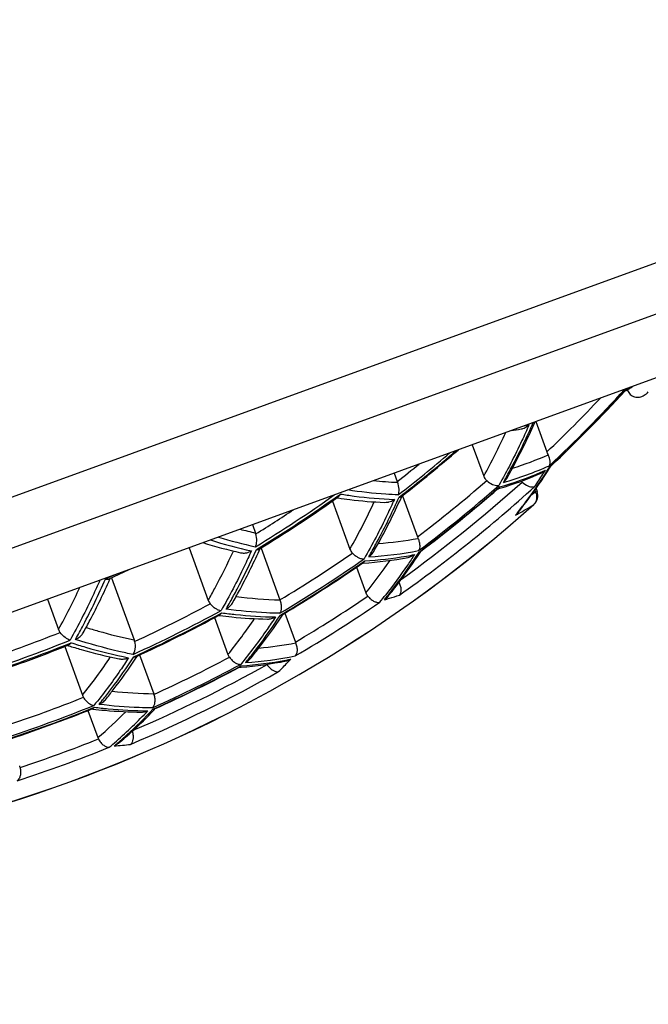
# Model space of a CAD drawing. Header units: millimetres. Extents: x -22 to 396, y -263 to 287.
# Tile 25 of 26: x 385.38 to 390.62, y 239.56 to 247.77. Entities that reach past the tile are written whole.
import ezdxf

# ---------------------------------------------------------------- set-up
doc = ezdxf.new("R2010")
doc.units = ezdxf.units.MM
doc.header["$LTSCALE"] = 23.1
doc.layers.get('0').update_dxf_attribs({"linetype": 'CONTINUOUS'})

msp = doc.modelspace()

# ---------------------------------------------------------------- linework, layer by layer
at = {"color": 7, "linetype": 'CONTINUOUS'}
for p, q in [((396.2518, 247.7674), (373.6992, 239.5589)), ((391.7202, 245.1602), (378.8464, 240.4746)), ((390.4186, 244.6696), (390.4231, 244.6722)), ((390.4412, 244.6826), (390.4433, 244.6768)), ((389.6674, 244.4044), (389.6721, 244.4148)), ((389.6674, 244.4044), (389.6721, 244.4148)), ((389.6778, 244.4169), (389.7698, 244.164)), ((389.1488, 244.2243), (389.2443, 243.9619)), ((389.7989, 244.0369), (389.8054, 244.0471)), ((389.7989, 244.037), (389.8054, 244.0471)), ((388.4978, 243.9874), (388.5233, 243.9173)), ((388.5553, 243.7796), (388.5633, 243.7968)), ((388.5554, 243.7795), (388.5633, 243.7968)), ((388.5663, 243.7992), (388.6914, 243.4555)), ((389.3607, 243.8555), (389.379, 243.861)), ((389.3607, 243.8555), (389.3673, 243.8574)), ((389.6799, 243.8594), (389.6891, 243.834)), ((387.9834, 243.7547), (388.1296, 243.353)), ((388.0216, 243.7815), (388.031, 243.7801)), ((387.3178, 243.5579), (387.3433, 243.4878)), ((386.7888, 243.3654), (386.9485, 242.9267)), ((387.3735, 243.34), (387.382, 243.3586)), ((387.3887, 243.3629), (387.5461, 242.9306)), ((388.7132, 243.3244), (388.7219, 243.3375)), ((388.7133, 243.3243), (388.7219, 243.3374)), ((388.2319, 243.2361), (388.24, 243.2366)), ((386.124, 243.1052), (386.29, 243.1838)), ((388.1841, 243.2034), (388.2624, 242.9883)), ((386.1295, 243.1027), (386.1323, 243.109)), ((386.143, 243.1141), (386.3314, 242.5965)), ((388.5368, 243.0742), (388.5395, 243.0778)), ((388.5368, 243.0743), (388.5395, 243.0778)), ((385.6088, 242.9359), (385.7009, 242.683)), ((387.5616, 242.7953), (387.5721, 242.811)), ((387.5617, 242.7952), (387.5721, 242.811)), ((387.5863, 242.8201), (387.6744, 242.5781)), ((387.0011, 242.7822), (387.1129, 242.4748)), ((387.0368, 242.8012), (387.0451, 242.8002)), ((385.7523, 242.5416), (385.9002, 242.1354)), ((385.7759, 242.5509), (385.7834, 242.5486)), ((386.3461, 242.4449), (386.3578, 242.4626)), ((386.3768, 242.4716), (386.4944, 242.1486)), ((387.2058, 242.3683), (387.2243, 242.3698)), ((387.2058, 242.3682), (387.2122, 242.3687)), ((385.9463, 242.0085), (386.0286, 241.7826)), ((385.9792, 242.0214), (385.9862, 242.0207)), ((385.9792, 242.0214), (385.9862, 242.0206)), ((386.4953, 242.0113), (386.5073, 242.0239)), ((386.4953, 242.0114), (386.5073, 242.0239))]:
    msp.add_line(p, q, dxfattribs=at)
at = {"color": 9, "linetype": 'CONTINUOUS'}
for p, q in [((392.019, 245.8011), (378.2055, 240.7734)), ((390.4433, 244.6768), (390.4516, 244.6887)), ((390.4433, 244.6768), (390.4516, 244.6887)), ((389.6706, 243.8459), (389.6765, 243.8295)), ((389.6891, 243.834), (389.6765, 243.8295)), ((389.6614, 243.7256), (389.6617, 243.7252)), ((388.5398, 243.0719), (388.5333, 243.0698))]:
    msp.add_line(p, q, dxfattribs=at)
for centre, radius, start, end in [((389.1008, 247.0456), 2.7104, 299.32762, 300.20137), ((381.7092, 252.6372), 11.6949, 313.57064, 316.67669), ((381.7092, 252.6372), 11.7931, 313.26239, 317.61184), ((381.7092, 252.6372), 11.8025, 313.24283, 317.62541), ((389.1194, 247.0524), 2.7104, 279.79863, 280.67238), ((384.3893, 246.6418), 5.5456, 331.10196, 335.3173), ((381.7092, 252.6372), 11.1596, 307.69161, 310.54207), ((381.7092, 252.6372), 11.1794, 307.65924, 310.81121), ((388.698, 246.6024), 2.6906, 286.98523, 293.73123), ((381.7092, 252.6372), 11.0666, 308.00564, 309.21612), ((388.6743, 246.5227), 2.7141, 285.6943, 294.3057), ((388.6394, 246.491), 2.7201, 285.70392, 293.388), ((385.8318, 246.4864), 4.6415, 325.76287, 327.28801), ((388.6354, 246.5003), 2.7302, 293.38803, 294.29307), ((385.7422, 246.5442), 4.7481, 327.28603, 327.7686), ((388.6625, 247.2091), 3.3012, 264.16066, 267.62673), ((381.7092, 252.6372), 11.8378, 305.25538, 312.25309), ((381.7092, 252.6372), 11.7391, 305.69711, 311.99899), ((381.7092, 252.6372), 11.5349, 307.25113, 310.94886), ((381.7092, 252.6372), 11.6319, 306.95108, 311.20024), ((384.8031, 246.4953), 5.2816, 330.68891, 331.19507), ((381.7092, 252.6372), 10.8421, 301.30307, 305.4559), ((381.7092, 252.6372), 10.8659, 301.27802, 305.69897), ((381.7092, 252.6372), 11.6445, 306.93208, 311.17606), ((388.1249, 246.2851), 2.9048, 301.53266, 302.28685), ((389.5714, 243.7846), 0.1144, 17.29814, 23.1045), ((381.7092, 252.6372), 11.9438, 268.2559, 311.7441), ((383.2766, 246.0869), 5.5701, 330.60573, 335.16943), ((388.1068, 246.1857), 2.9102, 299.37204, 302.28923), ((381.7092, 252.6372), 10.7517, 301.61562, 303.60625), ((386.3023, 246.1978), 4.1043, 321.3665, 321.72346), ((388.127, 246.1507), 2.8698, 298.77515, 299.3644), ((388.2682, 247.4867), 4.1044, 255.1122, 256.97673), ((388.2448, 247.5437), 4.3079, 252.73583, 257.44543), ((388.2561, 247.4762), 4.2034, 253.09409, 257.44492), ((388.1557, 246.3321), 2.9391, 274.08611, 280.60085), ((381.7092, 252.6372), 11.3264, 301.02001, 304.65585), ((388.1304, 246.2246), 2.939, 273.04644, 281.2033), ((383.6935, 245.923), 5.2944, 330.17467, 330.79888), ((388.1055, 246.1347), 2.882, 279.86599, 281.23936), ((381.7092, 252.6372), 11.4216, 300.72262, 304.9169), ((381.7092, 252.6372), 11.4377, 300.70732, 304.89538), ((388.0889, 246.2454), 2.9939, 273.13154, 279.81591), ((384.8996, 245.6927), 4.3153, 321.19354, 325.6825), ((381.7092, 252.6372), 10.4922, 294.69469, 295.14122), ((380.8534, 245.3559), 5.5355, 331.12731, 335.20039), ((385.1383, 245.5616), 4.1861, 320.70887, 321.80718), ((381.7092, 252.6372), 11.0666, 294.70831, 298.35359), ((382.5056, 245.4872), 5.2938, 330.16584, 330.90523), ((387.6291, 246.4355), 3.5058, 262.65508, 268.64338), ((381.7092, 252.6372), 11.7931, 300.38098, 304.43654), ((381.7092, 252.6372), 11.6949, 300.66867, 304.17175), ((385.2043, 245.5594), 4.1504, 320.72028, 321.24547), ((387.6303, 245.6903), 2.8686, 285.91536, 286.78912), ((387.6325, 245.6833), 2.8612, 286.78893, 288.53945), ((381.7092, 252.6372), 11.1596, 294.41336, 298.62637), ((381.7092, 252.6372), 11.1794, 294.40553, 298.61097), ((383.7364, 245.2093), 4.345, 320.99789, 325.91367), ((381.7092, 252.6372), 10.7517, 288.13345, 291.86655), ((381.7092, 252.6372), 10.8421, 287.84581, 292.15419), ((381.7092, 252.6372), 10.8659, 287.85053, 292.14947), ((387.0972, 245.5587), 3.0422, 275.14431, 280.98066), ((382.5124, 244.8578), 4.3461, 321.21495, 326.4332), ((381.7092, 252.6372), 11.5349, 294.52034, 298.0014), ((387.0191, 245.4706), 3.0964, 273.78184, 280.72857), ((387.0622, 245.4525), 3.0509, 273.71739, 281.55879), ((384.041, 245.0607), 4.1712, 320.50929, 321.20027), ((384.8962, 245.0041), 3.7554, 314.64873, 316.27965), ((387.0363, 245.3654), 2.9898, 280.78, 281.58679), ((384.8483, 245.05), 3.8218, 316.27819, 316.85625), ((381.7092, 252.6372), 11.8378, 292.81904, 299.4832), ((381.7092, 252.6372), 11.7391, 293.14873, 299.21182), ((381.7092, 252.6372), 11.6319, 294.23384, 298.27362), ((381.7092, 252.6372), 11.6445, 294.22923, 298.26456), ((386.5385, 245.7137), 3.5654, 263.72153, 269.29141), ((381.7092, 252.6372), 11.3264, 288.23714, 291.76286), ((382.8148, 244.6981), 4.1665, 320.70689, 321.5637), ((381.7092, 252.6372), 11.4216, 287.95516, 292.04484), ((381.7092, 252.6372), 11.4377, 287.95804, 292.04196), ((383.7382, 244.4773), 3.5366, 310.36237, 315.49755), ((383.755, 244.5258), 3.6861, 311.21643, 316.88519), ((381.7092, 252.6372), 11.6949, 288.29834, 291.70166), ((383.9035, 244.3624), 3.4654, 309.83243, 311.1499), ((381.7092, 252.6372), 11.7931, 288.01961, 291.98039), ((383.9592, 244.3588), 3.4447, 309.82501, 310.4961), ((385.9344, 244.9033), 3.1984, 274.14016, 276.56581)]:
    msp.add_arc(centre, radius, start, end, dxfattribs=at)
at = {"color": 7, "linetype": 'CONTINUOUS'}
for centre, radius, start, end in [((389.0308, 247.1065), 2.8044, 300.46029, 300.83676), ((389.0257, 247.115), 2.8143, 300.8369, 301.4336), ((381.7092, 252.6372), 11.8042, 313.28866, 317.5734), ((389.0378, 247.0946), 2.7906, 299.76435, 300.08317), ((389.0345, 247.1002), 2.7971, 300.0832, 300.46029), ((384.4204, 246.7374), 5.7423, 331.62076, 336.02821), ((389.5271, 244.4933), 0.1407, 303.50598, 312.07573), ((389.055, 247.1142), 2.8033, 278.56494, 280.28571), ((389.5331, 244.4792), 0.1253, 280.33161, 287.80156), ((381.7092, 252.6372), 11.1862, 307.75779, 310.90317), ((388.5821, 246.5412), 2.7963, 286.5608, 294.05929), ((384.7482, 246.5627), 5.3709, 330.84891, 331.59861), ((385.917, 246.5063), 4.6007, 324.95876, 327.00407), ((389.6672, 244.1106), 0.1345, 294.07436, 300.63437), ((389.665, 244.1143), 0.1388, 300.65328, 312.43606), ((385.7761, 246.599), 4.7694, 326.99183, 327.50831), ((388.6998, 243.9815), 0.1878, 199.99293, 202.11011), ((389.6208, 243.9743), 0.0834, 220.15735, 227.17002), ((381.7092, 252.6372), 11.6475, 306.9961, 311.1031), ((386.1746, 246.3218), 4.2839, 321.48041, 324.56139), ((389.5952, 243.7998), 0.1, 311.7441, 20), ((386.0131, 246.4393), 4.4836, 324.53533, 324.95484), ((381.7092, 252.6372), 11.9443, 268.2559, 311.7441), ((381.7092, 252.6372), 10.8753, 301.40273, 305.55094), ((383.3419, 246.1621), 5.7322, 331.06431, 335.43943), ((388.4181, 243.8824), 0.1398, 302.85608, 305.60997), ((389.419, 243.7394), 0.1372, 310.66173, 321.44009), ((387.2549, 243.4556), 0.0941, 15.78392, 20.01142), ((388.1916, 247.5895), 4.3755, 252.89542, 257.13795), ((383.6485, 245.9949), 5.3829, 330.3642, 331.0419), ((388.8631, 243.5179), 0.1827, 199.97162, 204.12534), ((387.3573, 243.4135), 0.0633, 263.96666, 267.6138), ((384.9009, 245.828), 4.561, 322.9153, 326.70489), ((388.5878, 243.417), 0.1349, 287.91229, 300.19345), ((388.5866, 243.4192), 0.1373, 300.16784, 305.95395), ((381.7092, 252.6372), 11.4424, 300.79184, 304.80085), ((388.0382, 246.2756), 3.0458, 273.79863, 280.90323), ((388.2421, 243.3214), 0.05, 271.08375, 275.38539), ((388.5899, 243.4108), 0.1283, 280.98403, 287.87045), ((385.1242, 245.6595), 4.2812, 320.87287, 322.85384), ((388.6969, 243.1446), 0.1731, 203.37088, 204.81917), ((387.0291, 242.8369), 0.0351, 298.54421, 304.75721), ((387.0331, 242.9756), 0.1382, 297.9246, 300.69614), ((381.7092, 252.6372), 11.1862, 294.51394, 298.4948), ((387.4412, 242.9066), 0.1364, 285.02193, 299.75142), ((385.7899, 242.7302), 0.1395, 292.03309, 300.42921), ((386.2448, 242.565), 0.0921, 11.78017, 20.03635), ((387.8411, 242.6387), 0.1773, 199.99598, 202.03975), ((381.7092, 252.6372), 10.8753, 287.98781, 292.01219), ((386.2297, 242.5739), 0.1375, 282.24139, 293.75944), ((386.9772, 245.5121), 3.1522, 274.49608, 281.33738), ((387.5711, 242.5494), 0.1305, 281.40382, 287.91718), ((387.5699, 242.5528), 0.1341, 287.92589, 297.02948), ((387.5695, 242.5536), 0.135, 297.02214, 299.90374), ((381.7092, 252.6372), 11.6475, 294.29771, 298.19311), ((387.5088, 242.4399), 0.0858, 212.54703, 214.7538), ((387.5267, 242.3693), 0.0379, 277.94053, 283.23771), ((386.4109, 242.1182), 0.0889, 15.92422, 20.0056), ((381.7092, 252.6372), 11.4424, 288.04841, 291.95159), ((385.9881, 242.1856), 0.1361, 292.09956, 297.86095), ((383.7969, 244.587), 3.7304, 312.52941, 316.33332), ((386.3913, 242.1298), 0.1349, 284.99853, 293.8369), ((386.4869, 242.0597), 0.0413, 271.44, 276.45339), ((383.9118, 244.4616), 3.5603, 310.00288, 312.53109), ((386.1114, 241.8127), 0.0882, 199.98342, 208.0589), ((386.1148, 241.8375), 0.1341, 292.13629, 295.02775), ((385.2947, 241.5154), 0.0882, 11.9411, 20.01658)]:
    msp.add_arc(centre, radius, start, end, dxfattribs=at)
for points, knots in [([(390.4283, 244.6826), (390.4279, 244.6817), (390.4263, 244.6785), (390.4241, 244.6755), (390.4223, 244.6736)], [0, 0, 0, 0, 0.256255, 1, 1, 1, 1]), ([(390.4433, 244.6768), (390.4457, 244.6704), (390.4518, 244.6579), (390.4651, 244.6419), (390.482, 244.6296), (390.5077, 244.6195), (390.5432, 244.6188), (390.5693, 244.6289), (390.5812, 244.6358)], [0, 0, 0, 0, 0.125294, 0.25054, 0.37577, 0.501015, 0.750175, 1, 1, 1, 1]), ([(389.7698, 244.164), (389.7706, 244.1618), (389.7738, 244.1534), (389.7776, 244.1452), (389.7808, 244.1393)], [0, 0, 0, 0, 0.252429, 1, 1, 1, 1]), ([(389.7915, 244.0491), (389.7979, 244.0605), (389.7998, 244.0837), (389.7928, 244.114), (389.7854, 244.1308), (389.7808, 244.1393)], [0, 0, 0, 0, 0.418318, 0.690192, 1, 1, 1, 1]), ([(389.795, 244.0396), (389.7957, 244.0399), (389.7986, 244.0413), (389.8013, 244.0432), (389.803, 244.0448)], [0, 0, 0, 0, 0.257721, 1, 1, 1, 1]), ([(389.2443, 243.9619), (389.2469, 243.9549), (389.2536, 243.9413), (389.2634, 243.9299), (389.269, 243.9249)], [0, 0, 0, 0, 0.500148, 1, 1, 1, 1]), ([(388.5323, 243.8065), (388.5351, 243.8131), (388.5389, 243.8285), (388.54, 243.8641), (388.5333, 243.8924), (388.5258, 243.9108)], [0, 0, 0, 0, 0.203238, 0.440454, 1, 1, 1, 1]), ([(389.269, 243.9249), (389.2834, 243.9122), (389.3065, 243.8966), (389.3385, 243.8852), (389.3533, 243.8833), (389.3599, 243.8836)], [0, 0, 0, 0, 0.567014, 0.804012, 1, 1, 1, 1]), ([(389.3599, 243.8836), (389.3609, 243.8836), (389.3646, 243.8838), (389.3683, 243.8845), (389.371, 243.8852)], [0, 0, 0, 0, 0.263706, 1, 1, 1, 1]), ([(389.4085, 243.9098), (389.4116, 243.9123), (389.4232, 243.9232), (389.433, 243.9361), (389.4388, 243.9465)], [0, 0, 0, 0, 0.251302, 1, 1, 1, 1]), ([(389.564, 243.9132), (389.5783, 243.9), (389.6013, 243.8839), (389.6336, 243.8726), (389.6483, 243.8711), (389.6549, 243.8716)], [0, 0, 0, 0, 0.570205, 0.806126, 1, 1, 1, 1]), ([(389.6549, 243.8716), (389.6562, 243.8717), (389.661, 243.8722), (389.6658, 243.8736), (389.669, 243.8751)], [0, 0, 0, 0, 0.266974, 1, 1, 1, 1]), ([(388.0497, 243.8131), (388.0487, 243.8105), (388.0446, 243.8015), (388.0382, 243.7932), (388.0324, 243.789)], [0, 0, 0, 0, 0.276346, 1, 1, 1, 1]), ([(388.5394, 243.7869), (388.5413, 243.787), (388.5481, 243.7878), (388.5549, 243.7902), (388.5588, 243.7933)], [0, 0, 0, 0, 0.277869, 1, 1, 1, 1]), ([(389.3756, 243.8725), (389.375, 243.8713), (389.3725, 243.8669), (389.3692, 243.8629), (389.3664, 243.8605)], [0, 0, 0, 0, 0.260334, 1, 1, 1, 1]), ([(388.031, 243.78), (388.0636, 243.7751), (388.1923, 243.7575), (388.322, 243.747), (388.4189, 243.7434)], [0, 0, 0, 0, 0.253387, 1, 1, 1, 1]), ([(388.4189, 243.7434), (388.4279, 243.7431), (388.4401, 243.7441), (388.4519, 243.7468), (388.4548, 243.7475)], [0, 0, 0, 0, 0.74851, 1, 1, 1, 1]), ([(387.3423, 243.3734), (387.3456, 243.3802), (387.3505, 243.3959), (387.3547, 243.4323), (387.3509, 243.4617), (387.3454, 243.4812)], [0, 0, 0, 0, 0.206331, 0.44577, 1, 1, 1, 1]), ([(388.6963, 243.4432), (388.7007, 243.4335), (388.7073, 243.4144), (388.7115, 243.3863), (388.71, 243.3617), (388.705, 243.3474), (388.7015, 243.3416)], [0, 0, 0, 0, 0.303527, 0.574987, 0.806562, 1, 1, 1, 1]), ([(387.1497, 242.9028), (387.1696, 242.9378), (387.2489, 243.081), (387.3218, 243.2278), (387.3735, 243.34)], [0, 0, 0, 0, 0.245661, 1, 1, 1, 1]), ([(387.2176, 243.3238), (387.2218, 243.3228), (387.239, 243.32), (387.2567, 243.3212), (387.2695, 243.324)], [0, 0, 0, 0, 0.247337, 1, 1, 1, 1]), ([(387.3547, 243.3503), (387.3567, 243.3502), (387.3639, 243.3503), (387.3713, 243.3521), (387.3758, 243.3548)], [0, 0, 0, 0, 0.27846, 1, 1, 1, 1]), ([(388.1499, 243.3203), (388.1573, 243.3126), (388.1728, 243.2991), (388.1973, 243.2836), (388.2207, 243.2739), (388.2361, 243.2713), (388.243, 243.2715)], [0, 0, 0, 0, 0.297777, 0.571384, 0.806916, 1, 1, 1, 1]), ([(388.2866, 243.2897), (388.2908, 243.2926), (388.3067, 243.3046), (388.3199, 243.3202), (388.3273, 243.3332)], [0, 0, 0, 0, 0.252325, 1, 1, 1, 1]), ([(388.706, 243.3292), (388.7071, 243.3294), (388.7114, 243.3306), (388.7155, 243.3326), (388.7182, 243.3346)], [0, 0, 0, 0, 0.262796, 1, 1, 1, 1]), ([(388.2525, 243.256), (388.2516, 243.2545), (388.2482, 243.249), (388.2436, 243.2441), (388.2396, 243.2414)], [0, 0, 0, 0, 0.265418, 1, 1, 1, 1]), ([(385.9061, 242.6553), (385.926, 242.6911), (386.0053, 242.8377), (386.0781, 242.9879), (386.1295, 243.1027)], [0, 0, 0, 0, 0.245535, 1, 1, 1, 1]), ([(386.0926, 243.1045), (386.0937, 243.1042), (386.098, 243.1032), (386.1023, 243.1026), (386.1054, 243.1023)], [0, 0, 0, 0, 0.263136, 1, 1, 1, 1]), ([(386.1054, 243.1023), (386.1072, 243.1022), (386.1134, 243.1021), (386.1199, 243.1032), (386.124, 243.1052)], [0, 0, 0, 0, 0.273601, 1, 1, 1, 1]), ([(388.5398, 243.0719), (388.5444, 243.0619), (388.5513, 243.0422), (388.5563, 243.0078), (388.5513, 242.9817), (388.5422, 242.9706)], [0, 0, 0, 0, 0.313647, 0.588618, 1, 1, 1, 1]), ([(386.9648, 242.8982), (386.9718, 242.89), (386.9864, 242.8753), (387.0101, 242.8578), (387.0331, 242.8462), (387.0486, 242.8423), (387.0557, 242.8417)], [0, 0, 0, 0, 0.295486, 0.56795, 0.804314, 1, 1, 1, 1]), ([(387.1037, 242.8568), (387.1132, 242.8624), (387.1307, 242.8759), (387.1443, 242.8934), (387.1497, 242.9028)], [0, 0, 0, 0, 0.503579, 1, 1, 1, 1]), ([(387.5461, 242.9306), (387.55, 242.9198), (387.5556, 242.8985), (387.5579, 242.8675), (387.5545, 242.8405), (387.5483, 242.8249), (387.5443, 242.8186)], [0, 0, 0, 0, 0.297878, 0.570229, 0.804844, 1, 1, 1, 1]), ([(388.2779, 242.9613), (388.2851, 242.9528), (388.3002, 242.9378), (388.3249, 242.9208), (388.3485, 242.9107), (388.3642, 242.9088), (388.371, 242.9094)], [0, 0, 0, 0, 0.303766, 0.579332, 0.811929, 1, 1, 1, 1]), ([(388.371, 242.9094), (388.3716, 242.9095), (388.374, 242.9098), (388.3764, 242.9103), (388.3781, 242.9107)], [0, 0, 0, 0, 0.257242, 1, 1, 1, 1]), ([(387.0625, 242.8229), (387.0616, 242.8214), (387.0579, 242.8158), (387.0532, 242.8108), (387.0491, 242.808)], [0, 0, 0, 0, 0.26829, 1, 1, 1, 1]), ([(387.5499, 242.8032), (387.5514, 242.8032), (387.5573, 242.8038), (387.5631, 242.8056), (387.5668, 242.8078)], [0, 0, 0, 0, 0.268413, 1, 1, 1, 1]), ([(387.0452, 242.8001), (387.0785, 242.7958), (387.2102, 242.7805), (387.3428, 242.7723), (387.4418, 242.7706)], [0, 0, 0, 0, 0.253211, 1, 1, 1, 1]), ([(387.2999, 242.4405), (387.3228, 242.4685), (387.4144, 242.5835), (387.5002, 242.703), (387.5617, 242.7952)], [0, 0, 0, 0, 0.246205, 1, 1, 1, 1]), ([(385.7977, 242.5955), (385.7907, 242.5972), (385.7759, 242.6031), (385.7457, 242.6222), (385.7254, 242.643), (385.7136, 242.659)], [0, 0, 0, 0, 0.203072, 0.442069, 1, 1, 1, 1]), ([(385.8606, 242.6099), (385.87, 242.6154), (385.8874, 242.6286), (385.9009, 242.646), (385.9061, 242.6553)], [0, 0, 0, 0, 0.505369, 1, 1, 1, 1]), ([(385.8059, 242.5732), (385.8051, 242.5719), (385.8019, 242.5674), (385.7981, 242.5632), (385.795, 242.5606)], [0, 0, 0, 0, 0.266468, 1, 1, 1, 1]), ([(386.335, 242.5838), (386.3392, 242.5633), (386.3408, 242.5328), (386.3328, 242.4964), (386.3258, 242.4815), (386.3216, 242.4754)], [0, 0, 0, 0, 0.563253, 0.800487, 1, 1, 1, 1]), ([(387.6767, 242.5722), (387.6811, 242.5613), (387.6874, 242.5399), (387.6899, 242.509), (387.6858, 242.483), (387.6783, 242.4687), (387.6735, 242.4634)], [0, 0, 0, 0, 0.309994, 0.58479, 0.813519, 1, 1, 1, 1]), ([(385.7834, 242.5485), (385.8189, 242.5375), (385.9589, 242.4958), (386.1009, 242.4608), (386.2076, 242.4389)], [0, 0, 0, 0, 0.254069, 1, 1, 1, 1]), ([(385.795, 242.5606), (385.7942, 242.5599), (385.7912, 242.5576), (385.7879, 242.5557), (385.7853, 242.5546)], [0, 0, 0, 0, 0.260543, 1, 1, 1, 1]), ([(386.0914, 242.0976), (386.1137, 242.1251), (386.2028, 242.2377), (386.2863, 242.3547), (386.3461, 242.4449)], [0, 0, 0, 0, 0.24626, 1, 1, 1, 1]), ([(386.2076, 242.4389), (386.2118, 242.438), (386.2288, 242.4355), (386.2463, 242.4368), (386.2589, 242.4395)], [0, 0, 0, 0, 0.248575, 1, 1, 1, 1]), ([(386.3284, 242.4567), (386.3291, 242.4567), (386.3317, 242.4563), (386.3343, 242.4562), (386.3363, 242.4563)], [0, 0, 0, 0, 0.258145, 1, 1, 1, 1]), ([(386.3363, 242.4563), (386.3376, 242.4563), (386.3424, 242.4566), (386.3472, 242.4578), (386.3505, 242.4593)], [0, 0, 0, 0, 0.264368, 1, 1, 1, 1]), ([(387.1247, 242.4526), (387.1317, 242.4431), (387.1466, 242.4262), (387.1714, 242.4068), (387.1956, 242.3951), (387.2119, 242.3925), (387.219, 242.3931)], [0, 0, 0, 0, 0.306214, 0.582402, 0.813917, 1, 1, 1, 1]), ([(387.26, 242.408), (387.2638, 242.41), (387.2786, 242.4189), (387.2917, 242.4306), (387.2999, 242.4405)], [0, 0, 0, 0, 0.251195, 1, 1, 1, 1]), ([(387.2234, 242.381), (387.2225, 242.38), (387.2192, 242.3764), (387.2152, 242.3733), (387.212, 242.3715)], [0, 0, 0, 0, 0.260682, 1, 1, 1, 1]), ([(387.4383, 242.391), (387.4451, 242.3812), (387.4598, 242.3639), (387.4845, 242.3442), (387.5086, 242.3327), (387.5249, 242.3308), (387.5319, 242.3317)], [0, 0, 0, 0, 0.309416, 0.586505, 0.816218, 1, 1, 1, 1]), ([(385.9086, 242.118), (385.9147, 242.1085), (385.9279, 242.0911), (385.9504, 242.0702), (385.9731, 242.0562), (385.9888, 242.0513), (385.9961, 242.0506)], [0, 0, 0, 0, 0.299664, 0.573265, 0.807538, 1, 1, 1, 1]), ([(386.0517, 242.0653), (386.0555, 242.0673), (386.0703, 242.076), (386.0834, 242.0876), (386.0914, 242.0976)], [0, 0, 0, 0, 0.251676, 1, 1, 1, 1]), ([(386.4964, 242.1425), (386.4996, 242.1311), (386.5037, 242.1088), (386.5033, 242.0769), (386.4971, 242.0503), (386.4887, 242.0357), (386.4836, 242.0304)], [0, 0, 0, 0, 0.304306, 0.579133, 0.811009, 1, 1, 1, 1]), ([(385.9862, 242.0206), (386.0203, 242.0165), (386.1552, 242.0025), (386.2908, 241.9957), (386.3921, 241.9951)], [0, 0, 0, 0, 0.253138, 1, 1, 1, 1]), ([(386.0016, 242.0355), (386.0009, 242.0347), (385.9983, 242.0319), (385.9954, 242.0294), (385.9931, 242.0278)], [0, 0, 0, 0, 0.260475, 1, 1, 1, 1]), ([(386.4916, 242.0187), (386.4925, 242.0188), (386.496, 242.0193), (386.4994, 242.0203), (386.5019, 242.0214)], [0, 0, 0, 0, 0.257603, 1, 1, 1, 1]), ([(386.3161, 241.8359), (386.3194, 241.8242), (386.3235, 241.8014), (386.3227, 241.7633), (386.3124, 241.7356), (386.3001, 241.7259)], [0, 0, 0, 0, 0.314551, 0.592714, 1, 1, 1, 1]), ([(386.0336, 241.7712), (386.0394, 241.7604), (386.0525, 241.7409), (386.0757, 241.7181), (386.0994, 241.704), (386.116, 241.7007), (386.1232, 241.7013)], [0, 0, 0, 0, 0.310721, 0.587781, 0.81664, 1, 1, 1, 1]), ([(385.381, 241.5337), (385.3835, 241.5216), (385.386, 241.4983), (385.3828, 241.4659), (385.3737, 241.4399), (385.3632, 241.4267), (385.3573, 241.4225)], [0, 0, 0, 0, 0.310721, 0.587781, 0.81664, 1, 1, 1, 1])]:
    msp.add_open_spline(points, degree=3, knots=knots, dxfattribs=at)
for points in [[(390.5812, 244.6358), (390.594, 244.6432), (390.6057, 244.6529), (390.6156, 244.6639)], [(389.5714, 244.3599), (389.5831, 244.3637), (389.5945, 244.3692), (389.6048, 244.376)], [(388.4548, 243.7475), (388.4686, 243.7512), (388.482, 243.7572), (388.494, 243.765)], [(387.2695, 243.324), (387.2831, 243.327), (387.2963, 243.3321), (387.3084, 243.3389)], [(388.1296, 243.353), (388.134, 243.341), (388.1409, 243.3295), (388.1499, 243.3203)], [(388.2624, 242.9883), (388.2659, 242.9786), (388.2712, 242.9693), (388.2779, 242.9613)], [(386.9485, 242.9267), (386.9522, 242.9164), (386.9577, 242.9065), (386.9648, 242.8982)], [(388.4454, 242.9578), (388.4373, 242.9478), (388.4276, 242.939), (388.4169, 242.9317)], [(387.4418, 242.7706), (387.4534, 242.7704), (387.4652, 242.7719), (387.4765, 242.7749)], [(385.7009, 242.683), (385.704, 242.6745), (385.7082, 242.6663), (385.7136, 242.659)], [(387.1129, 242.4748), (387.1158, 242.4669), (387.1198, 242.4594), (387.1247, 242.4526)], [(385.9002, 242.1354), (385.9024, 242.1293), (385.9052, 242.1235), (385.9086, 242.118)], [(385.9931, 242.0278), (385.991, 242.0264), (385.9889, 242.0253), (385.9866, 242.0244)], [(386.3921, 241.9951), (386.4036, 241.995), (386.4151, 241.9966), (386.4262, 241.9996)], [(386.2004, 241.7343), (386.1917, 241.727), (386.1819, 241.7208), (386.1715, 241.716)]]:
    msp.add_open_spline(points, degree=3, dxfattribs=at)
at = {"color": 9, "linetype": 'CONTINUOUS'}
for points, knots in [([(389.6214, 244.3889), (389.6021, 244.345), (389.5248, 244.1742), (389.4394, 244.0069), (389.371, 243.8852)], [0, 0, 0, 0, 0.255435, 1, 1, 1, 1]), ([(389.4312, 243.9505), (389.4513, 243.9872), (389.5317, 244.1375), (389.6051, 244.2914), (389.6568, 244.4092)], [0, 0, 0, 0, 0.245183, 1, 1, 1, 1]), ([(389.5243, 243.6553), (389.5482, 243.6855), (389.6435, 243.8099), (389.732, 243.9395), (389.795, 244.0396)], [0, 0, 0, 0, 0.245466, 1, 1, 1, 1]), ([(388.0497, 243.8131), (388.0875, 243.8068), (388.2366, 243.7847), (388.3872, 243.7722), (388.4995, 243.7687)], [0, 0, 0, 0, 0.254385, 1, 1, 1, 1]), ([(388.5323, 243.8065), (388.4975, 243.8075), (388.3566, 243.8142), (388.2161, 243.83), (388.111, 243.8466)], [0, 0, 0, 0, 0.246192, 1, 1, 1, 1]), ([(389.6805, 243.8186), (389.6856, 243.8023), (389.6876, 243.7758), (389.6765, 243.7443), (389.667, 243.7311), (389.6614, 243.7256)], [0, 0, 0, 0, 0.516578, 0.762455, 1, 1, 1, 1]), ([(388.4995, 243.7687), (388.48, 243.7254), (388.4018, 243.5568), (388.3156, 243.3918), (388.2467, 243.2717)], [0, 0, 0, 0, 0.255333, 1, 1, 1, 1]), ([(388.3151, 243.3399), (388.335, 243.3756), (388.4147, 243.5221), (388.4877, 243.6722), (388.5394, 243.7869)], [0, 0, 0, 0, 0.245342, 1, 1, 1, 1]), ([(386.9485, 242.9267), (386.967, 242.9596), (387.0412, 243.0944), (387.1096, 243.2324), (387.1581, 243.3378)], [0, 0, 0, 0, 0.245649, 1, 1, 1, 1]), ([(387.3084, 243.3389), (387.2889, 243.2956), (387.2107, 243.1269), (387.1246, 242.9618), (387.0557, 242.8417)], [0, 0, 0, 0, 0.255335, 1, 1, 1, 1]), ([(387.1315, 242.913), (387.1509, 242.948), (387.2287, 243.0914), (387.3001, 243.2383), (387.3506, 243.3506)], [0, 0, 0, 0, 0.245443, 1, 1, 1, 1]), ([(388.6672, 243.308), (388.6483, 243.2788), (388.5725, 243.1646), (388.4916, 243.0537), (388.4283, 242.9733)], [0, 0, 0, 0, 0.254014, 1, 1, 1, 1]), ([(388.4409, 242.9613), (388.4641, 242.9903), (388.5572, 243.1094), (388.644, 243.2335), (388.706, 243.3292)], [0, 0, 0, 0, 0.24574, 1, 1, 1, 1]), ([(386.046, 243.095), (386.0269, 243.0515), (385.9502, 242.8821), (385.8655, 242.7163), (385.7977, 242.5955)], [0, 0, 0, 0, 0.255394, 1, 1, 1, 1]), ([(385.8423, 242.6009), (385.8647, 242.6409), (385.9545, 242.8056), (386.0357, 242.9748), (386.0926, 243.1045)], [0, 0, 0, 0, 0.244699, 1, 1, 1, 1]), ([(387.0625, 242.8229), (387.1001, 242.8176), (387.2482, 242.799), (387.3975, 242.7896), (387.5088, 242.7882)], [0, 0, 0, 0, 0.254015, 1, 1, 1, 1]), ([(387.5443, 242.8186), (387.5075, 242.8191), (387.3582, 242.8235), (387.2093, 242.8378), (387.0979, 242.8535)], [0, 0, 0, 0, 0.246272, 1, 1, 1, 1]), ([(387.5088, 242.7882), (387.4861, 242.7534), (387.3948, 242.6178), (387.2964, 242.487), (387.219, 242.3931)], [0, 0, 0, 0, 0.25475, 1, 1, 1, 1]), ([(387.2918, 242.447), (387.3144, 242.4751), (387.4048, 242.5906), (387.4893, 242.7106), (387.5499, 242.8032)], [0, 0, 0, 0, 0.2459, 1, 1, 1, 1]), ([(385.9311, 242.7009), (385.9646, 242.6905), (386.0967, 242.651), (386.2307, 242.6176), (386.3314, 242.5965)], [0, 0, 0, 0, 0.254178, 1, 1, 1, 1]), ([(385.8059, 242.5732), (385.846, 242.5603), (386.0039, 242.512), (386.1645, 242.4722), (386.2851, 242.448)], [0, 0, 0, 0, 0.254971, 1, 1, 1, 1]), ([(386.3216, 242.4754), (386.2819, 242.4834), (386.1204, 242.5184), (385.961, 242.5628), (385.8423, 242.6009)], [0, 0, 0, 0, 0.24523, 1, 1, 1, 1]), ([(386.2851, 242.448), (386.2624, 242.413), (386.1715, 242.2766), (386.0734, 242.1451), (385.9961, 242.0506)], [0, 0, 0, 0, 0.254806, 1, 1, 1, 1]), ([(386.0784, 242.108), (386.1003, 242.1356), (386.1878, 242.2487), (386.2697, 242.3662), (386.3284, 242.4567)], [0, 0, 0, 0, 0.245962, 1, 1, 1, 1]), ([(386.0016, 242.0355), (386.039, 242.0307), (386.1865, 242.0142), (386.3351, 242.0067), (386.4458, 242.0065)], [0, 0, 0, 0, 0.253802, 1, 1, 1, 1]), ([(386.4836, 242.0304), (386.447, 242.0304), (386.2985, 242.0331), (386.1503, 242.0454), (386.0393, 242.0595)], [0, 0, 0, 0, 0.246476, 1, 1, 1, 1]), ([(386.1962, 241.7393), (386.2214, 241.7609), (386.3226, 241.8498), (386.4186, 241.9444), (386.4879, 242.0184)], [0, 0, 0, 0, 0.246843, 1, 1, 1, 1])]:
    msp.add_open_spline(points, degree=3, knots=knots, dxfattribs=at)

doc.saveas('drawing.dxf')
